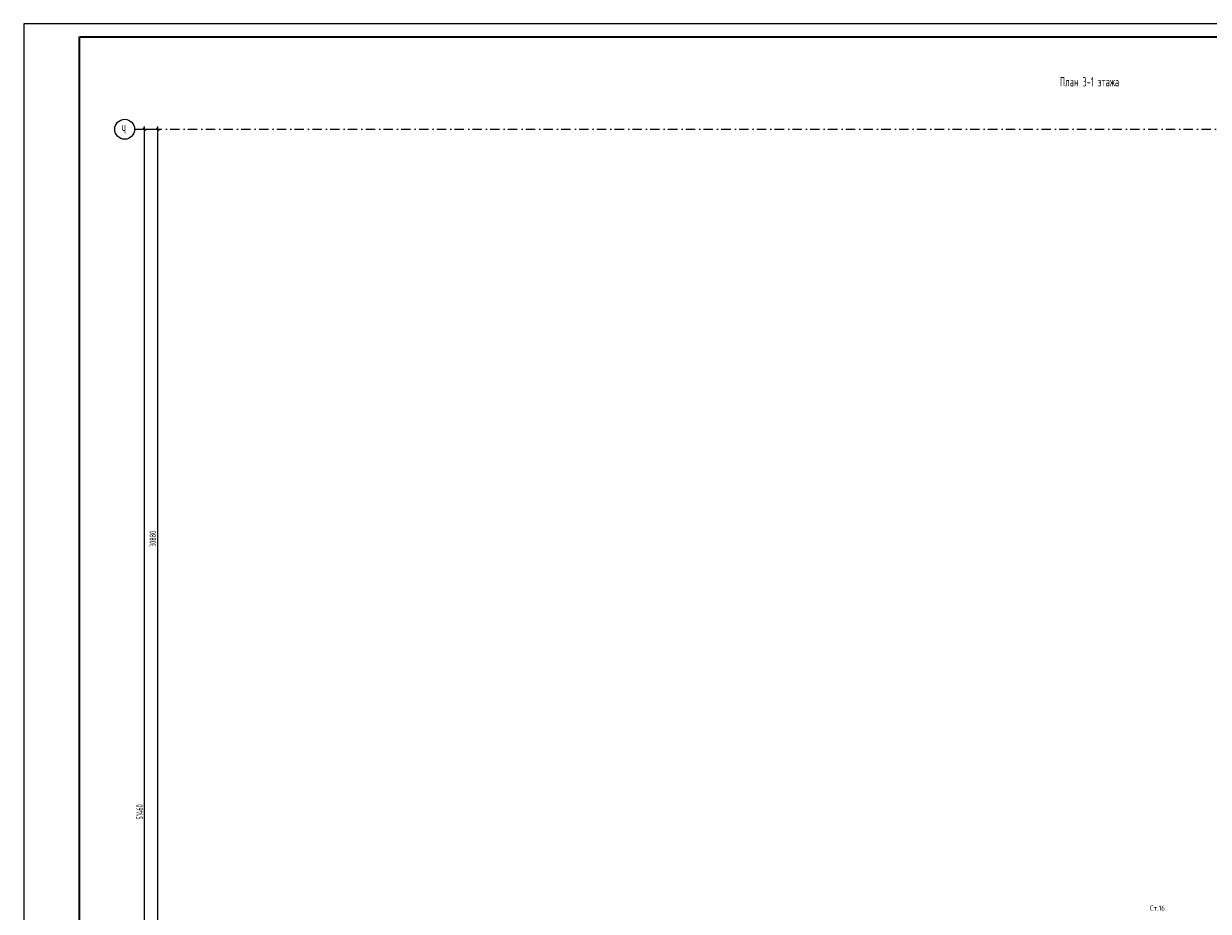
# Model space of a CAD drawing. Extents: x -1560602 to 321118, y -2308202 to -430103.
# Tile 35 of 104: x -1560602 to -1515934, y -2186391 to -2152937. Entities that reach past the tile are written whole.
import ezdxf
from ezdxf.enums import TextEntityAlignment as Align

# ---------------------------------------------------------------- set-up
doc = ezdxf.new("R2010")
doc.units = 0
doc.header["$MEASUREMENT"] = 0
doc.header["$PDSIZE"] = -5
doc.linetypes.add('Dot & Dashed', pattern=[670.277762, 352.777767, -176.388884, 0, -141.111112])
doc.linetypes.add('Штрихпунктирная', pattern=[0.670278, 0.352778, -0.176389, 0, -0.141111])
doc.layers.get('0').update_dxf_attribs({"color": 255, "linetype": 'CONTINUOUS'})
doc.layers.get('Defpoints').update_dxf_attribs({"linetype": 'CONTINUOUS'})
for name, color, linetype in [('Оси', 253, 'Dot & Dashed'), ('отделка', 240, 'CONTINUOUS'), ('РАЗМЕРЫ', 255, 'CONTINUOUS'), ('Текст', 7, 'CONTINUOUS')]:
    doc.layers.add(name, color=color, linetype=linetype)
doc.styles.add('GOST 2.304', font='CS_Gost2304.shx', dxfattribs={"width": 0.7})
doc.styles.get("Standard").update_dxf_attribs({"font": 'spds.shx', "width": 0.7, "height": 250})
doc.styles.add('СГЕНЕРИР_СТИЛЬ_1', font='txt')
doc.dimstyles.new('SPDS', dxfattribs={"dimscale": 100, "dimtxt": 2.5, "dimasz": 1, "dimexe": 0.75, "dimexo": 0.625, "dimtad": 1, "dimdec": 0, "dimtxsty": 'GOST 2.304', "dimblk": 'OBLIQUE', "dimcen": 2.5, "dimdle": 1, "dimadec": 0, "dimazin": 2, "dimtfac": 0.75, "dimtdec": 0, "dimtmove": 0, "dimatfit": 0, "dimfxl": 1, "dimtolj": 1, "dimarcsym": 1})

# ---------------------------------------------------------------- blocks, each defined once
blk = doc.blocks.new('_Oblique')
at = {"color": 0, "linetype": 'ByBlock', "lineweight": -2}
blk.add_line((-0.5, -0.5), (0.5, 0.5), dxfattribs=at)
blk = doc.blocks.new('*D304')
at = {"layer": 'Defpoints', "color": 0, "transparency": 16777216}
for p in [(-1556044, -2156916), (-1556044, -2156916), (-1556044, -2208376)]:
    blk.add_point(p, dxfattribs=at)
at = {"layer": 'РАЗМЕРЫ', "color": 0, "lineweight": -2, "transparency": 16777216}
for p, q in [((-1556044, -2208476), (-1556044, -2156816)), ((-1555982, -2156916), (-1555969, -2156916)), ((-1556106, -2208376), (-1556119, -2208376))]:
    blk.add_line(p, q, dxfattribs=at)
at = {"layer": 'РАЗМЕРЫ', "color": 0, "lineweight": -2, "transparency": 16777216, "xscale": 100, "yscale": 100, "zscale": 100}
for p, rotation in [((-1556044, -2156916), 90), ((-1556044, -2208376), 270)]:
    blk.add_blockref('_Oblique', p, dxfattribs=dict(at, rotation=rotation))
at = {"layer": 'РАЗМЕРЫ', "color": 0, "transparency": 16777216, "insert": (-1556231, -2182646), "char_height": 250, "attachment_point": 5, "rotation": 90, "style": 'GOST 2.304'}
blk.add_mtext('\\A1;51460', dxfattribs=at)
blk = doc.blocks.new('*D308')
at = {"layer": 'Defpoints', "color": 0, "transparency": 16777216}
for p in [(-1556419, -2156916), (-1555544, -2156916), (-1556419, -2187796)]:
    blk.add_point(p, dxfattribs=at)
at = {"layer": 'отделка', "color": 0, "lineweight": -2, "transparency": 16777216}
for p, q in [((-1556356, -2156916), (-1555469, -2156916)), ((-1555544, -2187896), (-1555544, -2156816)), ((-1556356, -2187796), (-1555469, -2187796))]:
    blk.add_line(p, q, dxfattribs=at)
at = {"layer": 'отделка', "color": 0, "lineweight": -2, "transparency": 16777216, "xscale": 100, "yscale": 100, "zscale": 100}
for p, rotation in [((-1555544, -2156916), 90), ((-1555544, -2187796), 270)]:
    blk.add_blockref('_Oblique', p, dxfattribs=dict(at, rotation=rotation))
at = {"layer": 'отделка', "color": 0, "transparency": 16777216, "insert": (-1555732, -2172356), "char_height": 250, "attachment_point": 5, "rotation": 90, "style": 'GOST 2.304'}
blk.add_mtext('\\A1;30880', dxfattribs=at)

msp = doc.modelspace()

# ---------------------------------------------------------------- linework, layer by layer
at = {"color": 0, "lineweight": 35, "ltscale": 100}
for p, q in [((-1558501.6, -2153437.3), (-1477001.6, -2153437.3)), ((-1558501.6, -2226064.3), (-1558501.6, -2153437.3))]:
    msp.add_line(p, q, dxfattribs=at)
at = {"layer": 'Defpoints', "color": 0, "linetype": 'Continuous', "ltscale": 100}
for p, q in [((-1476440.2, -2152937.3), (-1560601.6, -2152937.3)), ((-1560601.6, -2152937.3), (-1560601.6, -2226595.6))]:
    msp.add_line(p, q, dxfattribs=at)
at = {"layer": 'Оси', "color": 0, "linetype": 'Штрихпунктирная', "lineweight": -3, "ltscale": 1000}
msp.add_line((-1556419, -2156916.2), (-1478918.7, -2156916.2), dxfattribs=at)
at = {"layer": 'Оси', "color": 0, "linetype": 'Continuous', "ltscale": 100}
msp.add_circle((-1556793.9, -2156916.2), 375, dxfattribs=at)

# ---------------------------------------------------------------- texts
at = {"color": 0}
msp.add_text('Ст.16', height=200, dxfattribs=at).set_placement((-1517848.5, -2186272.4, 0), align=Align.MIDDLE_CENTER)
at = {"layer": 'Оси', "color": 0, "linetype": 'Continuous', "width": 0.7}
msp.add_text('Ч', height=330, dxfattribs=at).set_placement((-1556908, -2157079.4))
at = {"layer": 'Оси', "color": 0, "ltscale": 100, "insert": (-1556044.3, -2182646.2), "char_height": 0.23, "attachment_point": 5, "rotation": 90, "style": 'СГЕНЕРИР_СТИЛЬ_1'}
msp.add_mtext('\\A1;51460000', dxfattribs=at)
at = {"layer": 'Текст', "color": 0, "width": 0.7}
msp.add_text('План 3-1 этажа', height=350, dxfattribs=at).set_placement((-1521532.8, -2155301.5))

# ---------------------------------------------------------------- dimensions: what is measured, and where the dimension line sits
at = {"layer": 'отделка', "color": 0}
dim = msp.add_linear_dim(base=(-1555544, -2156916.2), p1=(-1556418.9, -2187796.2), p2=(-1556418.9, -2156916.2), angle=90, dimstyle='SPDS', override={"dimscale": 100, "dimlfac": 1, "dimtxsty": 'GOST 2.304', "dimtolj": 1}, dxfattribs=at)
dim.commit()
dim.dimension.update_dxf_attribs({"geometry": '*D308', "text_midpoint": (-1555731.5, -2172356.2)})
at = {"layer": 'РАЗМЕРЫ', "color": 0}
dim = msp.add_linear_dim(base=(-1556044, -2156916.2), p1=(-1556044, -2208376.3), p2=(-1556044.1, -2156916.2), angle=90, dimstyle='SPDS', override={"dimscale": 100, "dimlfac": 1, "dimtxsty": 'GOST 2.304', "dimtolj": 1}, dxfattribs=at)
dim.commit()
dim.dimension.update_dxf_attribs({"geometry": '*D304', "text_midpoint": (-1556231.5, -2182646.2)})

doc.saveas('drawing.dxf')
